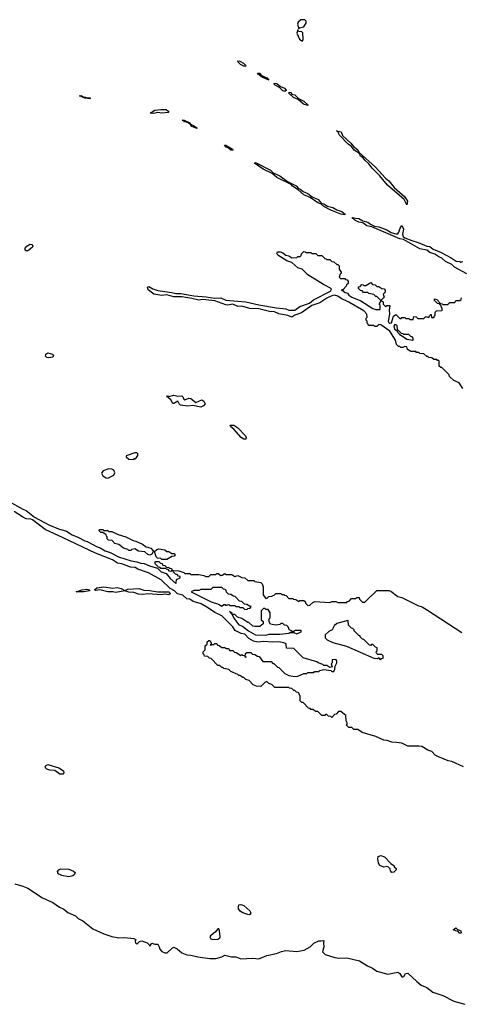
# Model space of a CAD drawing. Extents: x 2386423 to 2568864, y 578392 to 761999.
# Tile 22 of 256: x 2480144 to 2484561, y 590039 to 599890. Entities that reach past the tile are written whole.
import ezdxf

# ---------------------------------------------------------------- set-up
doc = ezdxf.new("R2010")
doc.units = 0

msp = doc.modelspace()

# ---------------------------------------------------------------- linework, layer by layer
at = {"layer": '0CON05XD'}
for points in [[(2482935, 599800), (2482942.5, 599807.5), (2482985, 599820), (2482997.5, 599835), (2483010, 599855), (2483010, 599875), (2482995, 599890), (2482955, 599887.5), (2482928.8, 599865), (2482924.2, 599845), (2482935, 599800)], [(2482965, 599677.5), (2482975, 599680), (2482980, 599695), (2482977, 599757), (2482965, 599770), (2482931.7, 599771.7), (2482925, 599790), (2482917.5, 599755), (2482942.5, 599695), (2482965, 599677.5)], [(2482405, 599424), (2482385, 599426), (2482352.4, 599442.4), (2482328, 599465), (2482325, 599480), (2482345, 599475.7), (2482381.2, 599455), (2482403.3, 599435), (2482405, 599424)], [(2482635, 599283.3), (2482570, 599315), (2482530, 599345), (2482523.9, 599356.1), (2482542.5, 599355), (2482562.5, 599332.5), (2482615, 599308), (2482635, 599283.3)], [(2482805, 599173.8), (2482785, 599174.2), (2482772.1, 599182.1), (2482741.2, 599211.2), (2482698.8, 599235), (2482690, 599245), (2482690, 599255), (2482715, 599252), (2482751.2, 599221.2), (2482793.8, 599205), (2482808.8, 599185), (2482805, 599173.8)], [(2483025, 599032.5), (2482984.3, 599044.3), (2482930.7, 599090.7), (2482882.2, 599112.2), (2482837.5, 599155), (2482840, 599165), (2482855, 599160), (2482866.2, 599146.2), (2482896.6, 599136.6), (2482933, 599103), (2482986.2, 599075), (2483030, 599035), (2483025, 599032.5)], [(2480845, 599097.5), (2480795, 599104.5), (2480742.5, 599127.5), (2480755, 599130.8), (2480773.3, 599125), (2480777, 599117), (2480802.5, 599115), (2480815, 599106.7), (2480847, 599107), (2480852.5, 599105), (2480845, 599097.5)], [(2481485, 598950.6), (2481450, 598955), (2481495, 598985.8), (2481555, 598992.9), (2481605, 598991.4), (2481633.8, 598975), (2481633.3, 598965), (2481627.5, 598962.5), (2481565, 598954.6), (2481525, 598961.1), (2481485, 598950.6)], [(2481915, 598800), (2481865, 598821.4), (2481851.7, 598841.7), (2481823, 598863), (2481795, 598868), (2481770, 598885), (2481787.5, 598885), (2481845, 598856.7), (2481847.5, 598847.5), (2481910, 598815), (2481920, 598805), (2481915, 598800)], [(2484015, 598037.5), (2483989.8, 598089.8), (2483823.8, 598233.8), (2483747.4, 598327.4), (2483668.6, 598405), (2483637.1, 598447.1), (2483595, 598484.2), (2483578.3, 598508.3), (2483554.3, 598525), (2483541.7, 598551.7), (2483490, 598585), (2483461.7, 598621.7), (2483429.2, 598645), (2483344.3, 598735), (2483323.3, 598773.3), (2483312.5, 598777.5), (2483357.9, 598767.9), (2483372.1, 598732.1), (2483456.3, 598656.3), (2483481.4, 598621.4), (2483526.3, 598586.3), (2483540, 598560), (2483703.8, 598415), (2483804, 598305), (2483837.3, 598277.3), (2483890.7, 598210.7), (2483996.2, 598116.2), (2484022.5, 598075), (2484015, 598037.5)], [(2482275, 598584.3), (2482255, 598586), (2482228.3, 598608.3), (2482208.8, 598615), (2482193.3, 598635), (2482205, 598635.7), (2482256.2, 598605), (2482271.2, 598595), (2482275, 598584.3)], [(2483395, 597937.5), (2483355, 597944.5), (2483254.6, 597984.6), (2483185, 598021.9), (2483157.5, 598047.5), (2483125, 598057.8), (2483049.5, 598109.5), (2482985, 598139.2), (2482929.4, 598189.4), (2482872.5, 598225), (2482859.5, 598239.6), (2482715, 598312.5), (2482669.7, 598349.7), (2482580, 598395), (2482491.2, 598455), (2482495, 598462.5), (2482517.5, 598455), (2482652.5, 598385), (2482679.3, 598359.3), (2482747.1, 598327.1), (2482821.2, 598271.2), (2482908.3, 598228.3), (2482932, 598202), (2482950, 598195), (2482980, 598170), (2483025, 598151.4), (2483069.1, 598119.1), (2483129.8, 598089.8), (2483162.5, 598052.5), (2483185, 598048.6), (2483224.1, 598024.1), (2483275, 598010), (2483316.2, 597986.2), (2483365, 597971.1), (2483398.8, 597945), (2483395, 597937.5)], [(2484615, 597348), (2484493, 597413), (2484465, 597441.2), (2484401.9, 597471.9), (2484366.2, 597505), (2484335, 597517.8), (2484295.4, 597545.4), (2484245, 597560), (2484215, 597584.2), (2484145, 597598.6), (2483981.7, 597691.7), (2483945, 597698.2), (2483667.8, 597817.8), (2483615, 597829.1), (2483577.5, 597857.5), (2483535, 597865.5), (2483496, 597885), (2483480.7, 597900.7), (2483467.5, 597905), (2483475, 597912.5), (2483502.9, 597902.9), (2483535, 597900.5), (2483575, 597878.1), (2483625, 597864.5), (2483652.6, 597842.6), (2483694.2, 597824.2), (2483736.2, 597816.2), (2483815, 597788.9), (2483860.9, 597760.9), (2483905, 597746.2), (2483925, 597749.1), (2483937.4, 597762.6), (2483948.5, 597805), (2483965, 597832.5), (2483983.6, 597793.6), (2483973.6, 597745), (2483980.5, 597720.5), (2483995, 597708.1), (2484065, 597682.2)], [(2484065, 597682.2), (2484131.4, 597661.4), (2484215, 597624.4), (2484245, 597619.2), (2484281.2, 597595), (2484360.8, 597560.8), (2484458.8, 597508.8), (2484510, 597475), (2484545, 597470), (2484555, 597462.5), (2484575, 597470)], [(2480215, 597574.2), (2480197.5, 597585), (2480200, 597605), (2480213.8, 597625), (2480244.3, 597645.7), (2480265, 597640.6), (2480274.4, 597625), (2480270.5, 597615), (2480235, 597582.9), (2480215, 597574.2)], [(2484575, 596200), (2484538.3, 596258.3), (2484485, 596280), (2484441.7, 596321.7), (2484438.3, 596338.3), (2484365, 596410), (2484355, 596410), (2484340, 596425), (2484340, 596475), (2484335, 596480), (2484321.7, 596481.7), (2484315, 596490), (2484285, 596490), (2484267, 596507), (2484235, 596510), (2484225, 596520), (2484215, 596520), (2484185, 596547.5), (2484145, 596550), (2484135, 596560), (2484111.7, 596561.7), (2484105, 596570), (2484055, 596570), (2484021.7, 596591.7), (2484015, 596617.5), (2483995, 596620), (2483975, 596610), (2483955, 596610), (2483945, 596620), (2483931.7, 596621.7), (2483911.7, 596641.7), (2483903.8, 596685), (2483845, 596772.5), (2483755, 596836.7), (2483735, 596840), (2483715, 596820), (2483695, 596820), (2483685, 596830), (2483631.7, 596831.7), (2483630, 596845), (2483620, 596855), (2483620, 596875), (2483610, 596885), (2483610, 596905), (2483620, 596915), (2483617.5, 596945), (2483585, 596976.2), (2483435, 597063.3), (2483360.8, 597100.8), (2483327.5, 597125), (2483293.6, 597133.6), (2483265, 597128.6), (2483215, 597104), (2483145, 597058), (2483065, 597030.8), (2482961.8, 596958.2), (2482895, 596934.2), (2482865, 596912.5), (2482825, 596931.1), (2482735, 596946.9), (2482685, 596970.6), (2482655, 596968.5), (2482535, 596995.5), (2482445, 597001.4), (2482365, 597022.9), (2482325, 597020), (2482275, 597042.9), (2482225, 597034.3), (2482206.9, 597036.9), (2482095, 597075.8), (2481975, 597090), (2481935, 597085.5), (2481865, 597100.6), (2481765, 597115.6), (2481685, 597118.1), (2481615, 597136.9), (2481565, 597132.2), (2481485, 597144.2), (2481428.5, 597188.5), (2481422, 597215), (2481435, 597219.2), (2481475, 597197.5), (2481525, 597180.5), (2481665, 597160.6), (2481705, 597149.2), (2481755, 597150.6), (2481885, 597127.1), (2482008.3, 597118.3), (2482095, 597104.2), (2482155, 597106), (2482205, 597084.4), (2482405, 597068.8), (2482535, 597038), (2482713, 597007), (2482805, 596997.5), (2482835, 596983.8), (2482895, 596984), (2482945, 597022), (2483043.3, 597055), (2483083.6, 597086.4), (2483251.2, 597175), (2483261.2, 597195), (2483253.3, 597205), (2483181.4, 597241.4), (2483025, 597338.8), (2482970, 597395), (2482925, 597408.8), (2482865, 597460), (2482815, 597478), (2482725, 597534), (2482716.7, 597553.3), (2482723.9, 597566.1), (2482747.7, 597567.7), (2482775, 597558.8), (2482807.5, 597535), (2482835, 597527.5), (2482865, 597507.5), (2482915, 597510), (2482925, 597520), (2482948.3, 597521.7), (2482958.3, 597531.7), (2482961.7, 597548.3), (2482985, 597570), (2482998.3, 597568.3), (2483005, 597560), (2483055, 597560), (2483065, 597550), (2483105, 597550), (2483125, 597530), (2483165, 597530), (2483195, 597500), (2483208.3, 597498.3), (2483215, 597490), (2483245, 597490), (2483265, 597470), (2483287, 597467), (2483315, 597440), (2483325, 597440), (2483338.3, 597428.3), (2483340, 597395), (2483360, 597365), (2483360, 597355), (2483350, 597345), (2483340, 597315), (2483351.7, 597301.7), (2483395, 597300), (2483401.7, 597291.7), (2483418.3, 597288.3), (2483430, 597275), (2483428.3, 597251.7), (2483411.7, 597238.3), (2483410, 597225), (2483378.3, 597191.7), (2483361.7, 597188.3), (2483365, 597180), (2483375, 597180), (2483390, 597165), (2483423.3, 597153.3), (2483437.5, 597135), (2483467.5, 597115), (2483557, 597077), (2483675, 597000), (2483705, 596990), (2483748.3, 596991.7), (2483750, 597035), (2483740, 597045), (2483760, 597080), (2483778.3, 597068.3), (2483780, 597045), (2483801.7, 597021.7), (2483815, 597030), (2483845, 597030), (2483838.8, 596985), (2483843.8, 596945), (2483829.2, 596875), (2483835, 596858.8), (2483845, 596853.1), (2483863.8, 596856.2), (2483883.3, 596925), (2483905, 596940), (2483945, 596900), (2483958.3, 596901.7), (2483965, 596910), (2483995, 596910), (2484005, 596900), (2484035, 596900), (2484045, 596890), (2484078.3, 596891.7), (2484085, 596920), (2484108.3, 596918.3), (2484125, 596900), (2484185, 596900), (2484205, 596920), (2484235, 596910), (2484241.7, 596928.3), (2484255, 596940), (2484260, 596940), (2484261.7, 596911.7), (2484288.3, 596911.7), (2484290, 596925), (2484300, 596935), (2484300, 596965), (2484311.7, 596978.3), (2484365, 596980), (2484370, 596985), (2484370, 597005), (2484361.7, 597011.7), (2484358.3, 597028.3), (2484338.3, 597048.3), (2484321.7, 597051.7), (2484291.7, 597081.7), (2484291.7, 597098.3), (2484315, 597090), (2484351.7, 597051.7), (2484368.3, 597048.3), (2484375, 597040), (2484425, 597040), (2484445, 597060), (2484495, 597060), (2484505, 597080), (2484545, 597080), (2484558.3, 597091.7), (2484561.7, 597108.3)], [(2483755, 597080), (2483715, 597120), (2483705, 597120), (2483685, 597140), (2483635, 597150), (2483625, 597160), (2483581.7, 597161.7), (2483568.3, 597178.3), (2483551.7, 597181.7), (2483531.7, 597201.7), (2483531.7, 597218.3), (2483548.3, 597221.7), (2483565, 597240), (2483578.3, 597238.3), (2483585, 597230), (2483605, 597230), (2483655, 597260), (2483671.7, 597241.7), (2483698.3, 597238.3), (2483715, 597220), (2483735, 597220), (2483765, 597200), (2483788.3, 597198.3), (2483800, 597185), (2483800, 597165), (2483780, 597145), (2483790, 597115), (2483755, 597080)], [(2484075, 596682.5), (2484080, 596685), (2484080, 596705), (2484068.3, 596718.3), (2484055, 596720), (2484035, 596740), (2483985, 596740), (2483978.3, 596748.3), (2483961.7, 596751.7), (2483921.7, 596791.7), (2483918.3, 596828.3), (2483908.3, 596838.3), (2483895, 596840), (2483887.5, 596825), (2483893.8, 596795), (2483918.3, 596778.3), (2483922.5, 596765), (2483942.5, 596745), (2484017.5, 596695), (2484075, 596682.5)], [(2480435, 596506.8), (2480415, 596510.8), (2480403.2, 596525), (2480406.2, 596545), (2480425, 596555.3), (2480472, 596545), (2480481.8, 596535), (2480475, 596513.1), (2480435, 596506.8)], [(2481955, 596013.3), (2481875, 596028.9), (2481825, 596022.2), (2481752.5, 596032.5), (2481738.8, 596045), (2481725, 596072.5), (2481685, 596048.8), (2481675, 596048.8), (2481655, 596086.7), (2481613.8, 596125), (2481625, 596126.7), (2481635, 596120), (2481685, 596132.7), (2481725, 596124), (2481765, 596126.9), (2481777, 596117), (2481784.4, 596094.4), (2481795, 596087.5), (2481835, 596101.9), (2481855, 596100), (2481905, 596058.8), (2481965, 596087.5), (2481985, 596072), (2481997.5, 596045), (2481980.8, 596025), (2481955, 596013.3)], [(2482405, 595692), (2482384.5, 595694.6), (2482359.6, 595709.6), (2482285, 595794.4), (2482256, 595815), (2482247.5, 595832.5), (2482285, 595832.9), (2482325.4, 595805.4), (2482403.3, 595725), (2482410, 595705), (2482405, 595692)], [(2481285, 595490), (2481291.7, 595498.3), (2481305, 595500), (2481325, 595530), (2481326.7, 595545), (2481315, 595556.7), (2481295, 595556.7), (2481210, 595525), (2481210, 595515), (2481235, 595493.8), (2481285, 595490)], [(2481025, 595303.3), (2481086.4, 595333.6), (2481096.7, 595355), (2481085, 595382.5), (2481065, 595392.5), (2481035, 595396.7), (2480980, 595375), (2480965, 595360), (2480963, 595353), (2480977, 595327), (2481010, 595305), (2481025, 595303.3)], [(2479915, 595136.7), (2480173.7, 594993.7), (2480208.5, 594978.6), (2480293.5, 594913.5), (2480433.8, 594835), (2480532.5, 594795), (2480612, 594772), (2480667.5, 594735), (2480724.2, 594714.2), (2480795, 594674.3), (2480817.7, 594667.7), (2480917.5, 594615), (2480947.1, 594607.1), (2481000, 594575), (2481049.5, 594559.5), (2481131.2, 594515), (2481257.5, 594475), (2481315.8, 594465.8), (2481355, 594451.1), (2481388.6, 594448.6), (2481443.3, 594425), (2481522.5, 594402.5), (2481557.5, 594365), (2481609.3, 594349.3), (2481650, 594300), (2481705, 594250), (2481710, 594255), (2481711.7, 594288.3), (2481750, 594305), (2481748.3, 594318.3), (2481731.7, 594321.7), (2481718.3, 594338.3), (2481701.7, 594341.7), (2481681.7, 594361.7), (2481680, 594375), (2481685, 594380), (2481737, 594377), (2481785, 594360), (2481795, 594350), (2481845, 594347.5), (2481855, 594340), (2481935, 594337.5), (2481985, 594330), (2482005, 594320), (2482035, 594320), (2482055, 594340), (2482105, 594340), (2482115, 594350), (2482128.3, 594348.3), (2482155, 594330), (2482168.3, 594331.7), (2482195, 594350), (2482205, 594340), (2482265, 594340), (2482295, 594320), (2482325, 594327.5), (2482365, 594310), (2482397, 594307), (2482425, 594280), (2482485, 594280), (2482495, 594270), (2482555, 594260), (2482570, 594245), (2482580, 594215), (2482580, 594135), (2482605, 594100), (2482618.3, 594101.7), (2482635, 594120), (2482668.3, 594121.7), (2482671.7, 594128.3), (2482688.3, 594131.7), (2482705, 594150), (2482755, 594150), (2482765, 594140), (2482785, 594140), (2482791.7, 594131.7), (2482808.3, 594128.3), (2482835, 594100), (2482875, 594100), (2482881.7, 594091.7), (2482905, 594090), (2482935, 594070), (2482945, 594080), (2482985, 594080), (2482998.3, 594068.3), (2483001.7, 594051.7), (2483025, 594030), (2483047, 594033), (2483075, 594060), (2483095, 594067.5), (2483245, 594060), (2483265, 594070), (2483305, 594070), (2483325, 594060), (2483415, 594060), (2483421.7, 594068.3), (2483438.3, 594071.7), (2483461.7, 594098.3), (2483505, 594100), (2483515, 594110), (2483538.3, 594108.3), (2483541.7, 594091.7), (2483573, 594063), (2483595, 594062.5), (2483715, 594177.5), (2483835, 594180), (2483855, 594172.5), (2483925, 594120), (2483965, 594107.5), (2484125, 594030), (2484170, 594015), (2484223.9, 593983.9), (2484567.2, 593757.2)], [(2484584.1, 592414.1), (2484465, 592466.7), (2484430, 592475), (2484325, 592517.5), (2484300.7, 592530.7), (2484267, 592567), (2484225, 592582.5), (2484167, 592617), (2484135, 592622.5), (2484025, 592622.5), (2483965, 592652.5), (2483911.7, 592658.3), (2483865, 592662.5), (2483819.3, 592679.3), (2483785, 592682.5), (2483707, 592717), (2483568.3, 592758.3), (2483527, 592787), (2483485, 592790), (2483465, 592810), (2483435, 592810), (2483410, 592835), (2483418.3, 592841.7), (2483420, 592855), (2483410, 592875), (2483407, 592927), (2483355, 592970), (2483331.7, 592968.3), (2483308.3, 592941.7), (2483291.7, 592938.3), (2483265, 592910), (2483255, 592920), (2483231.7, 592921.7), (2483215, 592940), (2483201.7, 592938.3), (2483195, 592930), (2483165, 592930), (2483125, 592970), (2483105, 592970), (2483075, 592990), (2483055, 592990), (2483048.3, 592998.3), (2483031.7, 593001.7), (2482978.3, 593058.3), (2482965, 593060), (2482950, 593075), (2482950, 593125), (2482941.7, 593131.7), (2482938.3, 593148.3), (2482928.3, 593158.3), (2482911.7, 593161.7), (2482895, 593180), (2482885, 593180), (2482865, 593200), (2482843, 593203), (2482835, 593210), (2482695, 593210), (2482665, 593240), (2482635, 593250), (2482615, 593267.5), (2482595, 593260), (2482555, 593220), (2482513, 593223), (2482480, 593235), (2482438.3, 593278.3), (2482405, 593290), (2482385, 593310), (2482375, 593310), (2482345, 593330), (2482335, 593330), (2482325, 593340), (2482255, 593370), (2482235, 593390), (2482185, 593400), (2482175, 593410), (2482165, 593410), (2482145, 593430), (2482125, 593430), (2482058.3, 593498.3), (2482041.7, 593501.7), (2482025, 593520), (2481991.7, 593521.7), (2481990, 593535), (2481980, 593545), (2481980, 593565), (2482000, 593585), (2482000, 593625), (2482018.3, 593641.7), (2482020, 593665), (2482035, 593680), (2482045, 593680), (2482060, 593655), (2482060, 593640), (2482050, 593635), (2482055, 593630), (2482060, 593640), (2482085, 593640), (2482095, 593650), (2482115, 593650), (2482121.7, 593631.7), (2482138.3, 593628.3), (2482165, 593610), (2482195, 593610), (2482205, 593600), (2482228.3, 593598.3), (2482245, 593580), (2482275, 593580), (2482291.7, 593561.7), (2482308.3, 593558.3), (2482355, 593530), (2482365, 593540), (2482371.7, 593531.7), (2482388.3, 593528.3), (2482405, 593510), (2482410, 593515), (2482400, 593520), (2482401.7, 593548.3), (2482415, 593560), (2482455, 593560), (2482471.7, 593541.7), (2482495, 593540), (2482521.7, 593521.7), (2482538.3, 593518.3), (2482550, 593505), (2482575, 593470), (2482658.3, 593468.3), (2482675, 593450), (2482685, 593450), (2482721.7, 593411.7), (2482735, 593410), (2482795, 593347.5), (2482835, 593327.5), (2482895, 593320), (2482927, 593323), (2482985, 593350), (2483015, 593350), (2483025, 593360), (2483085, 593360), (2483092.5, 593367.5), (2483135, 593370), (2483145, 593380), (2483185, 593387.5), (2483255, 593380), (2483265, 593370), (2483285, 593370), (2483297, 593393), (2483298.3, 593421.7), (2483317.5, 593455), (2483317.5, 593475), (2483310, 593485), (2483295, 593490), (2483270, 593485), (2483270, 593455), (2483260, 593445), (2483270, 593415), (2483245, 593410), (2483215, 593430), (2483185, 593430), (2483175, 593440), (2483130, 593455), (2483117, 593467), (2482980, 593505), (2482885, 593600), (2482811.7, 593601.7), (2482810, 593645), (2482786.7, 593656.7), (2482735, 593665.5), (2482675, 593662), (2482585, 593668.5), (2482525, 593660.8), (2482482.4, 593672.4), (2482437.2, 593697.2), (2482395, 593741.9), (2482358.9, 593748.9), (2482300.2, 593780.2), (2482275.7, 593815), (2482165.7, 593925), (2482097.4, 593957.4), (2482032, 594002), (2481958.8, 594045), (2481880.3, 594070.3), (2481845, 594092), (2481815, 594096.9), (2481775, 594133.8), (2481722, 594145), (2481692, 594175), (2481650.2, 594200.2), (2481560, 594285), (2481433.3, 594355), (2481325, 594391.4), (2481298, 594408), (2481253.5, 594413.5), (2481166.7, 594445), (2481123.4, 594453.4), (2481071.2, 594485), (2480902.4, 594552.4), (2480577.4, 594707.4), (2480398.2, 594788.2), (2480272.5, 594885), (2480255, 594892.5), (2480207.3, 594897.3), (2480180.8, 594910.8), (2480088.6, 594968.6)], [(2481445, 594532), (2481425, 594540), (2481395, 594565.8), (2481331.5, 594571.5), (2481295, 594597.5), (2481265, 594590), (2481255, 594580), (2481235, 594580), (2481225, 594590), (2481183, 594603), (2481135, 594640), (2481095, 594650), (2481068.3, 594678.3), (2481031.7, 594681.7), (2481020, 594695), (2481020, 594715), (2481011.7, 594721.7), (2481010, 594735), (2480975, 594760), (2480955, 594760), (2480940, 594775), (2480941.7, 594788.3), (2480975, 594790), (2480985, 594780), (2481025, 594780), (2481035, 594770), (2481065, 594770), (2481128.3, 594738.3), (2481207, 594717), (2481278.3, 594678.3), (2481305, 594672.5), (2481371.2, 594641.2), (2481407.5, 594615), (2481455, 594602.5), (2481480, 594575), (2481480, 594565), (2481465.8, 594544.2), (2481445, 594532)], [(2481615, 594490), (2481565, 594490), (2481555, 594500), (2481521.7, 594501.7), (2481510, 594515), (2481491.7, 594568.3), (2481515, 594590), (2481535, 594597.5), (2481597, 594587), (2481615, 594570), (2481635, 594570), (2481665, 594550), (2481688.3, 594548.3), (2481700, 594535), (2481688.3, 594521.7), (2481665, 594520), (2481615, 594490)], [(2481655, 594370), (2481641.7, 594371.7), (2481628.3, 594388.3), (2481611.7, 594391.7), (2481605, 594400), (2481555, 594400), (2481548.3, 594408.3), (2481531.7, 594411.7), (2481500, 594445), (2481500, 594465), (2481505, 594470), (2481535, 594470), (2481551.7, 594451.7), (2481568.3, 594448.3), (2481571.7, 594431.7), (2481595, 594430), (2481611.7, 594411.7), (2481635, 594410), (2481641.7, 594401.7), (2481658.3, 594398.3), (2481670, 594385), (2481655, 594370)], [(2480785, 594164.6), (2480710, 594165), (2480765, 594185.5), (2480815, 594192.9), (2480843.3, 594185), (2480842.5, 594175), (2480785, 594164.6)], [(2481565, 594134.5), (2481425, 594146.9), (2481375, 594139.6), (2481332.3, 594142.3), (2481285, 594160), (2481235, 594161.8), (2481195, 594174.3), (2481105, 594159.2), (2481075, 594165.6), (2481025, 594165.4), (2480945, 594184.1), (2480905, 594180.6), (2480892.5, 594185), (2480915, 594204.3), (2480985, 594216.2), (2481075, 594204), (2481119.3, 594209.3), (2481158.8, 594198.8), (2481195, 594180), (2481225, 594192), (2481335, 594200), (2481385, 594181.2), (2481445, 594180), (2481525, 594166), (2481634.1, 594164.1), (2481646.7, 594155), (2481648.8, 594145), (2481635, 594136), (2481595, 594143.1), (2481565, 594134.5)], [(2482415, 593990), (2482425, 594000), (2482448.3, 594001.7), (2482458.3, 594018.3), (2482441.7, 594021.7), (2482415, 594040), (2482391.7, 594041.7), (2482365, 594070), (2482341.7, 594071.7), (2482298.3, 594118.3), (2482281.7, 594121.7), (2482255, 594140), (2482231.7, 594141.7), (2482211.7, 594161.7), (2482208.3, 594178.3), (2482198.3, 594188.3), (2482181.7, 594191.7), (2482165, 594210), (2482075, 594210), (2482055, 594190), (2481955, 594190), (2481935, 594180), (2481885, 594180), (2481860, 594165), (2482057.5, 594065), (2482131.7, 594041.7), (2482165, 594022.5), (2482185, 594040), (2482198.3, 594038.3), (2482205, 594030), (2482235, 594040), (2482245, 594030), (2482295, 594030), (2482305, 594020), (2482335, 594020), (2482345, 594010), (2482375, 594010), (2482391.7, 593991.7), (2482415, 593990)], [(2482605, 593733.6), (2482637.7, 593742.3), (2482745, 593741.2), (2482835, 593753.3), (2482845, 593760), (2482885, 593760), (2482915, 593746.7), (2482960, 593765), (2482958.3, 593778.3), (2482895, 593780), (2482885, 593770), (2482865, 593770), (2482858.3, 593778.3), (2482841.7, 593781.7), (2482830, 593815), (2482815, 593830), (2482791.7, 593831.7), (2482775, 593850), (2482755, 593850), (2482745, 593840), (2482705, 593832.5), (2482653, 593843), (2482640, 593865), (2482640, 593895), (2482650, 593905), (2482650, 593955), (2482628.3, 593988.3), (2482605, 593990), (2482595, 594000), (2482581.7, 593998.3), (2482560, 593975), (2482560, 593885), (2482578.3, 593868.3), (2482580, 593845), (2482545, 593820), (2482495, 593817.5), (2482475, 593822.5), (2482435, 593860), (2482425, 593860), (2482365, 593900), (2482321.7, 593911.7), (2482295, 593940), (2482270, 593940), (2482268.3, 593948.3), (2482241.7, 593968.3), (2482270, 593940), (2482285, 593902.5), (2482335, 593836.2), (2482372.9, 593822.9), (2482432.5, 593775), (2482503.3, 593735), (2482605, 593733.6)], [(2483755, 593490), (2483761.7, 593498.3), (2483778.3, 593501.7), (2483780, 593525), (2483765, 593540), (2483725, 593540), (2483711.7, 593551.7), (2483710, 593565), (2483720, 593575), (2483720, 593605), (2483701.7, 593611.7), (2483675, 593640), (2483661.7, 593638.3), (2483655, 593630), (2483641.7, 593631.7), (2483585, 593690), (2483571.7, 593691.7), (2483550, 593715), (2483550, 593725), (2483535, 593730), (2483490, 593775), (2483490, 593785), (2483475, 593800), (2483461.7, 593801.7), (2483431.7, 593831.7), (2483430, 593875), (2483425, 593880), (2483315, 593850), (2483290, 593825), (2483270, 593785), (2483235, 593770), (2483200, 593735), (2483200, 593705), (2483220, 593685), (2483275, 593658), (2483412.7, 593622.7), (2483685, 593502.5), (2483725, 593500), (2483735, 593510), (2483741.7, 593491.7), (2483755, 593490)], [(2480545, 592340.9), (2480495, 592376.9), (2480445, 592381.2), (2480415, 592390.6), (2480401.9, 592405), (2480403.5, 592425), (2480425, 592437.3), (2480534, 592405), (2480582.5, 592375), (2480586.9, 592355), (2480575, 592342.5), (2480545, 592340.9)], [(2483865, 591357.5), (2483852.5, 591375), (2483850, 591395), (2483831.7, 591411.7), (2483815, 591416.7), (2483785, 591411.2), (2483747.3, 591427.3), (2483731.7, 591451.7), (2483726.7, 591495), (2483730.7, 591519.3), (2483755, 591528), (2483793.3, 591515), (2483857, 591447), (2483890, 591425), (2483890, 591415), (2483908.3, 591398.3), (2483910, 591385), (2483885, 591360), (2483865, 591357.5)], [(2480635.7, 591315.7), (2480565, 591328.9), (2480528, 591345), (2480523, 591367), (2480535.4, 591384.6), (2480556.4, 591393.6), (2480635, 591389.5), (2480681.3, 591371.3), (2480697.1, 591357.1), (2480693.6, 591336.4), (2480675, 591324.4), (2480635.7, 591315.7)], [(2480095, 591243.3), (2480175, 591221.4), (2480225, 591200), (2480373, 591103), (2480475, 591058), (2480541.7, 591011.7), (2480585, 590991.2), (2480625, 590958.6), (2480703.3, 590925), (2480728.3, 590898.3), (2480775, 590872.5), (2480876.7, 590795), (2480985, 590742.9), (2481065, 590716), (2481135, 590703.8), (2481193.6, 590706.4), (2481287, 590697), (2481310, 590685), (2481300, 590675), (2481302.5, 590655), (2481315, 590640), (2481341.7, 590668.3), (2481365, 590672.5), (2481420, 590655), (2481440, 590635), (2481445, 590620), (2481465, 590650), (2481495, 590640), (2481525, 590640), (2481540, 590615), (2481545, 590590), (2481567, 590567), (2481597, 590553), (2481617.5, 590552.5), (2481672.5, 590605), (2481685, 590610), (2481717.5, 590595), (2481765, 590553.3), (2481815, 590533.3), (2481855, 590531.2), (2481925, 590512.9), (2482045, 590495.7), (2482104.2, 590495.8), (2482165, 590514.2), (2482195, 590532), (2482264.1, 590514.1), (2482305, 590512.9), (2482355, 590494.2), (2482475, 590502), (2482535, 590494.3), (2482615, 590528), (2482714.2, 590545.8), (2482763, 590567), (2482804.2, 590575.8), (2482915, 590566.2), (2482988.3, 590581.7), (2483050, 590615), (2483085, 590651.2), (2483135, 590672.5), (2483160, 590675), (2483187, 590677), (2483182.5, 590655), (2483186.2, 590615), (2483172.5, 590565), (2483198.3, 590538.3), (2483295, 590507.9), (2483335, 590501.8), (2483415, 590504.5), (2483542.4, 590472.4), (2483622.4, 590422.4), (2483672, 590402), (2483715, 590371.4), (2483825, 590340), (2483925, 590360), (2483945.8, 590345.8), (2483965, 590313.3), (2483975, 590312.5), (2483985, 590317.5), (2484004.2, 590345.8), (2484025, 590348.8), (2484115, 590266), (2484161.3, 590231.3), (2484215, 590206.9), (2484275, 590159.5), (2484377.8, 590127.8), (2484485, 590071.1), (2484595, 590038.9)], [(2482435, 590933.8), (2482375, 590954), (2482350.3, 590970.3), (2482334, 590995), (2482331.2, 591015), (2482336.7, 591033.3), (2482355, 591036.2), (2482385, 591026), (2482446.7, 590975), (2482456.7, 590955), (2482445, 590937.5), (2482435, 590933.8)], [(2482075, 590686.7), (2482125, 590692), (2482145, 590703.8), (2482147.8, 590715), (2482143.8, 590775), (2482135, 590793.3), (2482125, 590792.5), (2482099.5, 590760.4), (2482052.5, 590725), (2482047, 590713), (2482055, 590692.5), (2482075, 590686.7)], [(2484555, 590750), (2484541.7, 590751.7), (2484525, 590770), (2484503, 590773), (2484480, 590785), (2484505, 590802.5), (2484520, 590790), (2484557.5, 590775), (2484560, 590755), (2484555, 590750)]]:
    msp.add_lwpolyline(points, dxfattribs=at)

doc.saveas('drawing.dxf')
